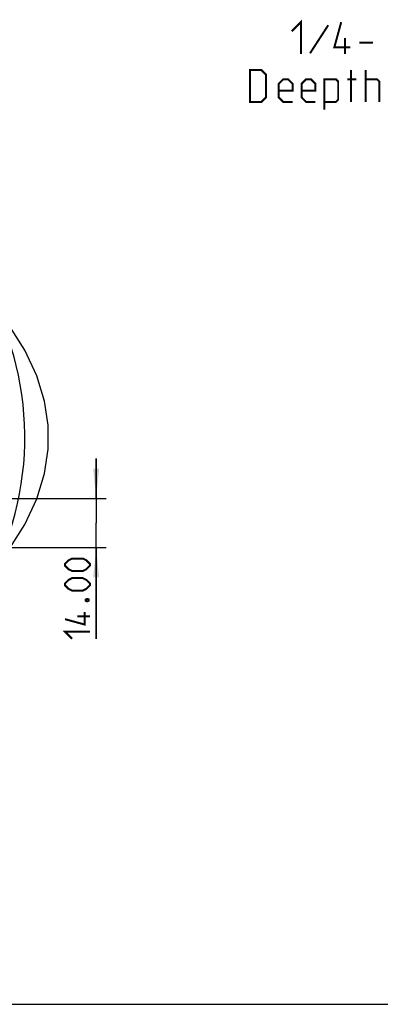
# Model space of a CAD drawing. Extents: x 0 to 420, y 0 to 297.
# Tile 6 of 42: x 131 to 167, y 0 to 99. Entities that reach past the tile are written whole.
import ezdxf

# ---------------------------------------------------------------- set-up
doc = ezdxf.new("R2010")
doc.units = 0
doc.header["$LTSCALE"] = 23.1
doc.layers.get('0').update_dxf_attribs({"linetype": 'CONTINUOUS'})
doc.dimstyles.get("Standard").update_dxf_attribs({"dimtxt": 2.5, "dimasz": 2.5, "dimexe": 1.25, "dimexo": 0.625, "dimtad": 1, "dimcen": 2.5, "dimazin": 3, "dimtfac": 1, "dimtmove": 0, "dimatfit": 3})

# ---------------------------------------------------------------- blocks, each defined once
blk = doc.blocks.new('_FILLED')
at = {"color": 0, "linetype": 'BYBLOCK'}
blk.add_solid([(0, 0), (-1, 0.1), (-1, -0.1)], dxfattribs=at)
blk = doc.blocks.new('*D10')
at = {"color": 2, "linetype": 'CONTINUOUS'}
for p, q in [((138.782, 50.645), (138.782, 54.645)), ((138.782, 54.645), (138.782, 48.195)), ((102.19, 50.645), (139.782, 50.645)), ((138.782, 36.6), (138.782, 48.195)), ((102.19, 45.745), (139.782, 45.745)), ((138.782, 45.745), (138.782, 36.6))]:
    blk.add_line(p, q, dxfattribs=at)
at = {"color": 2, "linetype": 'CONTINUOUS', "xscale": 3, "yscale": 3, "zscale": 3}
for p, rotation in [((138.782, 50.645), 270), ((138.782, 45.745), 90)]:
    blk.add_blockref('_FILLED', p, dxfattribs=dict(at, rotation=rotation))

msp = doc.modelspace()

# ---------------------------------------------------------------- linework, layer by layer
at = {"color": 7, "linetype": 'CONTINUOUS'}
msp.add_line((0, 0), (420, 0), dxfattribs=at)
at = {"color": 2, "linetype": 'CONTINUOUS', "const_width": 0.2}
for points in [[(158.373, 97.432), (159.287, 98.347), (159.287, 95.147)], [(162.03, 98.042), (160.201, 95.223)], [(164.239, 95.832), (162.639, 95.832), (163.325, 98.347)], [(163.706, 95.147), (163.706, 96.747)], [(165.154, 96.289), (166.525, 96.289)], [(154.182, 90.347), (154.182, 93.547), (155.325, 93.547), (155.782, 93.089), (155.782, 90.804), (155.325, 90.347), (154.182, 90.347)], [(158.449, 90.347), (157.534, 90.347), (157.077, 90.804), (157.077, 92.175), (157.534, 92.632), (157.992, 92.632), (158.449, 92.175), (158.449, 91.489), (157.077, 91.489)], [(160.734, 90.347), (159.82, 90.347), (159.363, 90.804), (159.363, 92.175), (159.82, 92.632), (160.277, 92.632), (160.734, 92.175), (160.734, 91.489), (159.363, 91.489)], [(161.649, 89.585), (161.649, 92.632), (162.792, 92.632), (163.02, 92.404), (163.02, 90.575), (162.792, 90.347), (161.649, 90.347)], [(163.934, 92.632), (164.849, 92.632)], [(164.315, 90.347), (164.315, 93.547)], [(165.763, 90.347), (165.763, 93.547)], [(165.763, 92.632), (166.906, 92.632), (167.134, 92.404), (167.134, 90.347)], [(137.443, 43.386), (136.371, 43.386), (136.014, 43.564), (135.657, 43.921), (135.657, 44.1), (136.014, 44.457), (136.371, 44.636), (137.443, 44.636), (137.8, 44.457), (138.157, 44.1), (138.157, 43.921), (137.8, 43.564), (137.443, 43.386)], [(137.443, 41.421), (136.371, 41.421), (136.014, 41.6), (135.657, 41.957), (135.657, 42.136), (136.014, 42.493), (136.371, 42.671), (137.443, 42.671), (137.8, 42.493), (138.157, 42.136), (138.157, 41.957), (137.8, 41.6), (137.443, 41.421)], [(137.741, 40.529), (137.86, 40.588), (137.919, 40.588), (138.038, 40.529), (138.038, 40.409), (137.919, 40.35), (137.86, 40.35), (137.741, 40.409), (137.741, 40.529)], [(137.621, 39.279), (137.621, 38.029), (135.657, 38.564)], [(138.157, 38.862), (136.907, 38.862)], [(136.371, 36.6), (135.657, 37.314), (138.157, 37.314)]]:
    msp.add_lwpolyline(points, dxfattribs=at)
at = {"color": 7, "linetype": 'CONTINUOUS'}
msp.add_lwpolyline([(130.15, 45.669), (131.64, 48.059), (132.837, 50.616), (133.615, 53.145), (133.984, 55.578), (133.983, 57.973), (133.612, 60.405), (132.832, 62.933), (131.635, 65.49), (130.15, 67.87)], dxfattribs=at)
msp.add_arc((101.19, 56.77), 30.45, 339.7454, 160.88778, dxfattribs=at)

# ---------------------------------------------------------------- dimensions: what is measured, and where the dimension line sits
at = {"color": 2, "linetype": 'CONTINUOUS'}
dim = msp.add_linear_dim(base=(138.782, 50.645), p1=(102.19, 45.745), p2=(102.19, 50.645), angle=90, dimstyle='Standard', dxfattribs=at)
dim.commit()
dim.dimension.update_dxf_attribs({"geometry": '*D10', "text_midpoint": (138.157, 36.6), "dimtype": 128})

doc.saveas('drawing.dxf')
